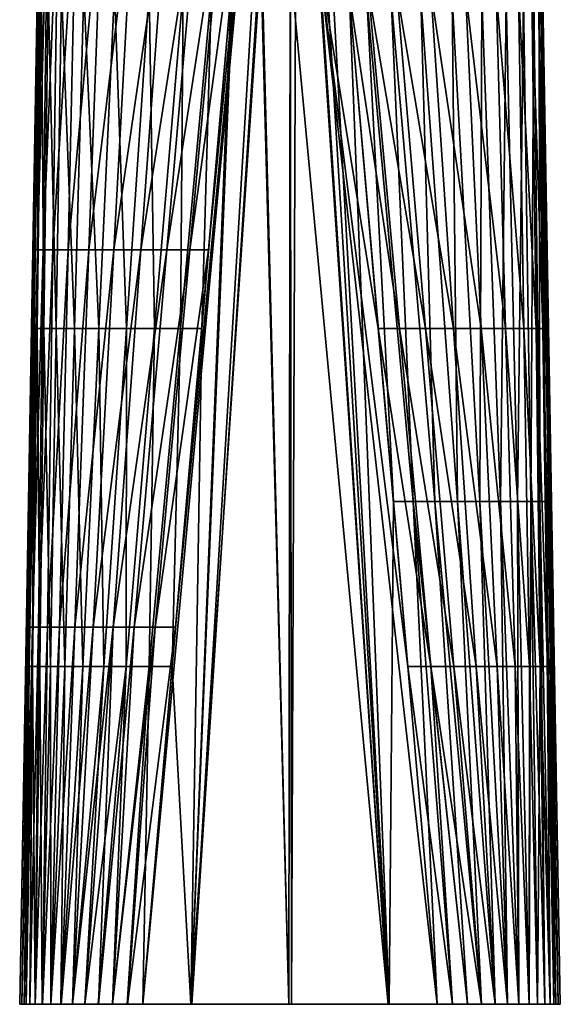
# Model space of a CAD drawing. Header units: millimetres. Extents: x -23 to 23, y 0 to 187.
# Tile 1 of 37: x -23 to 23, y 0 to 86. Entities that reach past the tile are written whole.
import ezdxf

# ---------------------------------------------------------------- set-up
doc = ezdxf.new("R2010")
doc.units = ezdxf.units.MM
doc.header["$LTSCALE"] = 83.635285
for name, color, linetype in [('1', 7, 'CONTINUOUS'), ('2', 7, 'CONTINUOUS'), ('3', 7, 'CONTINUOUS'), ('4', 7, 'CONTINUOUS'), ('5', 7, 'CONTINUOUS'), ('55', 7, 'CONTINUOUS'), ('6', 7, 'CONTINUOUS'), ('7', 7, 'CONTINUOUS'), ('8', 7, 'CONTINUOUS')]:
    doc.layers.add(name, color=color, linetype=linetype)

msp = doc.modelspace()

# ---------------------------------------------------------------- linework, layer by layer
at = {"layer": '1', "color": 7, "linetype": 'CONTINUOUS'}
for points in [[(-22.242, 58.71, 7.674), (-21.991, 58.71, 9.532), (-21.811, 88.08, 5.106), (-22.242, 58.71, 7.674)], [(-21.991, 58.71, 9.532), (-21.394, 58.71, 11.766), (-21.609, 88.08, 6.82), (-21.991, 58.71, 9.532)], [(-21.811, 88.08, 5.106), (-21.991, 58.71, 9.532), (-21.609, 88.08, 6.82), (-21.811, 88.08, 5.106)], [(-21.609, 88.08, 6.82), (-21.394, 58.71, 11.766), (-21.034, 88.08, 9.283), (-21.609, 88.08, 6.82)], [(-21.394, 58.71, 11.766), (-20.341, 58.71, 14.216), (-21.034, 88.08, 9.283), (-21.394, 58.71, 11.766)], [(-21.034, 88.08, 9.283), (-20.341, 58.71, 14.216), (-19.856, 88.08, 12.235), (-21.034, 88.08, 9.283)], [(-20.341, 58.71, 14.216), (-18.741, 58.71, 16.633), (-19.856, 88.08, 12.235), (-20.341, 58.71, 14.216)], [(-19.856, 88.08, 12.235), (-18.741, 58.71, 16.633), (-17.911, 88.08, 15.264), (-19.856, 88.08, 12.235)], [(-18.741, 58.71, 16.633), (-16.633, 58.71, 18.741), (-17.911, 88.08, 15.264), (-18.741, 58.71, 16.633)], [(-17.911, 88.08, 15.264), (-16.633, 58.71, 18.741), (-15.264, 88.08, 17.911), (-17.911, 88.08, 15.264)], [(-16.633, 58.71, 18.741), (-14.216, 58.71, 20.341), (-15.264, 88.08, 17.911), (-16.633, 58.71, 18.741)], [(-15.264, 88.08, 17.911), (-14.216, 58.71, 20.341), (-12.235, 88.08, 19.856), (-15.264, 88.08, 17.911)], [(-14.216, 58.71, 20.341), (-11.766, 58.71, 21.394), (-12.235, 88.08, 19.856), (-14.216, 58.71, 20.341)], [(-12.235, 88.08, 19.856), (-11.766, 58.71, 21.394), (-9.283, 88.08, 21.034), (-12.235, 88.08, 19.856)], [(-11.766, 58.71, 21.394), (-9.532, 58.71, 21.99), (-9.283, 88.08, 21.034), (-11.766, 58.71, 21.394)], [(-9.532, 58.71, 21.99), (-7.674, 58.71, 22.242), (-6.819, 88.08, 21.608), (-9.532, 58.71, 21.99)], [(-9.283, 88.08, 21.034), (-9.532, 58.71, 21.99), (-6.819, 88.08, 21.608), (-9.283, 88.08, 21.034)], [(-6.819, 88.08, 21.608), (-7.674, 58.71, 22.242), (-5.106, 88.08, 21.811), (-6.819, 88.08, 21.608)], [(-22.672, 29.34, 10.241), (-22.372, 29.34, 12.244), (-22.242, 58.71, 7.674), (-22.672, 29.34, 10.241)], [(-22.372, 29.34, 12.244), (-21.754, 29.34, 14.249), (-21.991, 58.71, 9.532), (-22.372, 29.34, 12.244)], [(-22.242, 58.71, 7.674), (-22.372, 29.34, 12.244), (-21.991, 58.71, 9.532), (-22.242, 58.71, 7.674)], [(-21.991, 58.71, 9.532), (-21.754, 29.34, 14.249), (-21.394, 58.71, 11.766), (-21.991, 58.71, 9.532)], [(-21.754, 29.34, 14.249), (-20.825, 29.34, 16.196), (-21.394, 58.71, 11.766), (-21.754, 29.34, 14.249)], [(-21.394, 58.71, 11.766), (-20.825, 29.34, 16.196), (-20.341, 58.71, 14.216), (-21.394, 58.71, 11.766)], [(-20.825, 29.34, 16.196), (-19.57, 29.34, 18.003), (-20.341, 58.71, 14.216), (-20.825, 29.34, 16.196)], [(-20.341, 58.71, 14.216), (-19.57, 29.34, 18.003), (-18.741, 58.71, 16.633), (-20.341, 58.71, 14.216)], [(-19.57, 29.34, 18.003), (-18.003, 29.34, 19.57), (-18.741, 58.71, 16.633), (-19.57, 29.34, 18.003)], [(-18.741, 58.71, 16.633), (-18.003, 29.34, 19.57), (-16.633, 58.71, 18.741), (-18.741, 58.71, 16.633)], [(-18.003, 29.34, 19.57), (-16.196, 29.34, 20.826), (-16.633, 58.71, 18.741), (-18.003, 29.34, 19.57)], [(-16.633, 58.71, 18.741), (-16.196, 29.34, 20.826), (-14.216, 58.71, 20.341), (-16.633, 58.71, 18.741)], [(-16.196, 29.34, 20.826), (-14.249, 29.34, 21.753), (-14.216, 58.71, 20.341), (-16.196, 29.34, 20.826)], [(-14.249, 29.34, 21.753), (-12.244, 29.34, 22.372), (-11.766, 58.71, 21.394), (-14.249, 29.34, 21.753)], [(-14.216, 58.71, 20.341), (-14.249, 29.34, 21.753), (-11.766, 58.71, 21.394), (-14.216, 58.71, 20.341)], [(-12.244, 29.34, 22.372), (-10.241, 29.34, 22.672), (-9.532, 58.71, 21.99), (-12.244, 29.34, 22.372)], [(-11.766, 58.71, 21.394), (-12.244, 29.34, 22.372), (-9.532, 58.71, 21.99), (-11.766, 58.71, 21.394)], [(-9.532, 58.71, 21.99), (-10.241, 29.34, 22.672), (-7.674, 58.71, 22.242), (-9.532, 58.71, 21.99)], [(-23.102, 0, 12.806), (-22.941, 0, 14.12), (-22.672, 29.34, 10.241), (-23.102, 0, 12.806)], [(-22.941, 0, 14.12), (-22.623, 0, 15.404), (-22.372, 29.34, 12.244), (-22.941, 0, 14.12)], [(-22.672, 29.34, 10.241), (-22.941, 0, 14.12), (-22.372, 29.34, 12.244), (-22.672, 29.34, 10.241)], [(-22.623, 0, 15.404), (-22.154, 0, 16.64), (-22.372, 29.34, 12.244), (-22.623, 0, 15.404)], [(-22.372, 29.34, 12.244), (-22.154, 0, 16.64), (-21.754, 29.34, 14.249), (-22.372, 29.34, 12.244)], [(-22.154, 0, 16.64), (-21.538, 0, 17.813), (-21.754, 29.34, 14.249), (-22.154, 0, 16.64)], [(-21.754, 29.34, 14.249), (-21.538, 0, 17.813), (-20.825, 29.34, 16.196), (-21.754, 29.34, 14.249)], [(-21.538, 0, 17.813), (-20.786, 0, 18.903), (-20.825, 29.34, 16.196), (-21.538, 0, 17.813)], [(-20.825, 29.34, 16.196), (-20.786, 0, 18.903), (-19.57, 29.34, 18.003), (-20.825, 29.34, 16.196)], [(-20.786, 0, 18.903), (-19.91, 0, 19.893), (-19.57, 29.34, 18.003), (-20.786, 0, 18.903)], [(-19.91, 0, 19.893), (-18.92, 0, 20.773), (-18.003, 29.34, 19.57), (-19.91, 0, 19.893)], [(-19.57, 29.34, 18.003), (-19.91, 0, 19.893), (-18.003, 29.34, 19.57), (-19.57, 29.34, 18.003)], [(-18.92, 0, 20.773), (-17.834, 0, 21.526), (-16.196, 29.34, 20.826), (-18.92, 0, 20.773)], [(-18.003, 29.34, 19.57), (-18.92, 0, 20.773), (-16.196, 29.34, 20.826), (-18.003, 29.34, 19.57)], [(-17.834, 0, 21.526), (-16.663, 0, 22.143), (-14.249, 29.34, 21.753), (-17.834, 0, 21.526)], [(-16.196, 29.34, 20.826), (-17.834, 0, 21.526), (-14.249, 29.34, 21.753), (-16.196, 29.34, 20.826)], [(-16.663, 0, 22.143), (-15.423, 0, 22.617), (-14.249, 29.34, 21.753), (-16.663, 0, 22.143)], [(-15.423, 0, 22.617), (-14.142, 0, 22.938), (-12.244, 29.34, 22.372), (-15.423, 0, 22.617)], [(-14.249, 29.34, 21.753), (-15.423, 0, 22.617), (-12.244, 29.34, 22.372), (-14.249, 29.34, 21.753)], [(-14.142, 0, 22.938), (-12.806, 0, 23.102), (-12.244, 29.34, 22.372), (-14.142, 0, 22.938)], [(-12.244, 29.34, 22.372), (-12.806, 0, 23.102), (-10.241, 29.34, 22.672), (-12.244, 29.34, 22.372)]]:
    msp.add_3dface(points, dxfattribs=at)
at = {"layer": '2', "color": 7, "linetype": 'CONTINUOUS'}
for points in [[(-4.846, 91.061, 21.768), (-5.106, 88.08, 21.811), (-8.612, 0, 23.32), (-4.846, 91.061, 21.768)], [(-4.846, 91.061, 21.768), (-8.612, 0, 23.32), (-2.532, 90.626, 21.88), (-4.846, 91.061, 21.768)], [(-8.612, 0, 23.32), (-0.092, 0, 23.5), (-2.532, 90.626, 21.88), (-8.612, 0, 23.32)], [(-2.532, 90.626, 21.88), (-0.092, 0, 23.5), (-2.448, 90.616, 21.883), (-2.532, 90.626, 21.88)], [(-2.448, 90.616, 21.883), (-0.092, 0, 23.5), (0, 90.465, 21.924), (-2.448, 90.616, 21.883)], [(-0.092, 0, 23.5), (8.546, 0, 23.323), (0, 90.465, 21.924), (-0.092, 0, 23.5)], [(0, 90.465, 21.924), (8.546, 0, 23.323), (2.448, 90.616, 21.883), (0, 90.465, 21.924)], [(2.448, 90.616, 21.883), (8.546, 0, 23.323), (2.532, 90.626, 21.88), (2.448, 90.616, 21.883)], [(8.546, 0, 23.323), (12.806, 0, 23.102), (2.532, 90.626, 21.88), (8.546, 0, 23.323)], [(2.532, 90.626, 21.88), (12.806, 0, 23.102), (10.241, 29.34, 22.672), (2.532, 90.626, 21.88)], [(5.106, 88.08, 21.811), (2.532, 90.626, 21.88), (7.674, 58.71, 22.242), (5.106, 88.08, 21.811)], [(7.674, 58.71, 22.242), (2.532, 90.626, 21.88), (10.241, 29.34, 22.672), (7.674, 58.71, 22.242)], [(-5.106, 88.08, 21.811), (-7.674, 58.71, 22.242), (-8.612, 0, 23.32), (-5.106, 88.08, 21.811)], [(-7.674, 58.71, 22.242), (-10.241, 29.34, 22.672), (-8.612, 0, 23.32), (-7.674, 58.71, 22.242)], [(-10.241, 29.34, 22.672), (-12.806, 0, 23.102), (-8.612, 0, 23.32), (-10.241, 29.34, 22.672)]]:
    msp.add_3dface(points, dxfattribs=at)
at = {"layer": '3', "color": 7, "linetype": 'CONTINUOUS'}
for points in [[(5.106, 88.08, 21.811), (7.674, 58.71, 22.242), (9.532, 58.71, 21.99), (5.106, 88.08, 21.811)], [(5.106, 88.08, 21.811), (9.532, 58.71, 21.99), (6.819, 88.08, 21.608), (5.106, 88.08, 21.811)], [(9.532, 58.71, 21.99), (11.766, 58.71, 21.394), (6.819, 88.08, 21.608), (9.532, 58.71, 21.99)], [(6.819, 88.08, 21.608), (11.766, 58.71, 21.394), (9.283, 88.08, 21.034), (6.819, 88.08, 21.608)], [(11.766, 58.71, 21.394), (14.216, 58.71, 20.341), (9.283, 88.08, 21.034), (11.766, 58.71, 21.394)], [(9.283, 88.08, 21.034), (14.216, 58.71, 20.341), (12.235, 88.08, 19.856), (9.283, 88.08, 21.034)], [(14.216, 58.71, 20.341), (16.633, 58.71, 18.741), (12.235, 88.08, 19.856), (14.216, 58.71, 20.341)], [(12.235, 88.08, 19.856), (16.633, 58.71, 18.741), (15.264, 88.08, 17.911), (12.235, 88.08, 19.856)], [(16.633, 58.71, 18.741), (18.741, 58.71, 16.633), (15.264, 88.08, 17.911), (16.633, 58.71, 18.741)], [(15.264, 88.08, 17.911), (18.741, 58.71, 16.633), (17.911, 88.08, 15.264), (15.264, 88.08, 17.911)], [(18.741, 58.71, 16.633), (20.341, 58.71, 14.216), (17.911, 88.08, 15.264), (18.741, 58.71, 16.633)], [(17.911, 88.08, 15.264), (20.341, 58.71, 14.216), (19.856, 88.08, 12.235), (17.911, 88.08, 15.264)], [(20.341, 58.71, 14.216), (21.394, 58.71, 11.766), (19.856, 88.08, 12.235), (20.341, 58.71, 14.216)], [(19.856, 88.08, 12.235), (21.394, 58.71, 11.766), (21.034, 88.08, 9.283), (19.856, 88.08, 12.235)], [(21.394, 58.71, 11.766), (21.99, 58.71, 9.532), (21.034, 88.08, 9.283), (21.394, 58.71, 11.766)], [(21.034, 88.08, 9.283), (21.99, 58.71, 9.532), (21.608, 88.08, 6.819), (21.034, 88.08, 9.283)], [(21.99, 58.71, 9.532), (22.242, 58.71, 7.674), (21.608, 88.08, 6.819), (21.99, 58.71, 9.532)], [(21.608, 88.08, 6.819), (22.242, 58.71, 7.674), (21.811, 88.08, 5.106), (21.608, 88.08, 6.819)], [(7.674, 58.71, 22.242), (10.241, 29.34, 22.672), (12.244, 29.34, 22.372), (7.674, 58.71, 22.242)], [(7.674, 58.71, 22.242), (12.244, 29.34, 22.372), (9.532, 58.71, 21.99), (7.674, 58.71, 22.242)], [(12.244, 29.34, 22.372), (14.249, 29.34, 21.753), (9.532, 58.71, 21.99), (12.244, 29.34, 22.372)], [(9.532, 58.71, 21.99), (14.249, 29.34, 21.753), (11.766, 58.71, 21.394), (9.532, 58.71, 21.99)], [(14.249, 29.34, 21.753), (16.196, 29.34, 20.826), (11.766, 58.71, 21.394), (14.249, 29.34, 21.753)], [(11.766, 58.71, 21.394), (16.196, 29.34, 20.826), (14.216, 58.71, 20.341), (11.766, 58.71, 21.394)], [(16.196, 29.34, 20.826), (18.003, 29.34, 19.57), (14.216, 58.71, 20.341), (16.196, 29.34, 20.826)], [(14.216, 58.71, 20.341), (18.003, 29.34, 19.57), (16.633, 58.71, 18.741), (14.216, 58.71, 20.341)], [(18.003, 29.34, 19.57), (19.57, 29.34, 18.003), (16.633, 58.71, 18.741), (18.003, 29.34, 19.57)], [(16.633, 58.71, 18.741), (19.57, 29.34, 18.003), (18.741, 58.71, 16.633), (16.633, 58.71, 18.741)], [(19.57, 29.34, 18.003), (20.826, 29.34, 16.196), (18.741, 58.71, 16.633), (19.57, 29.34, 18.003)], [(18.741, 58.71, 16.633), (20.826, 29.34, 16.196), (20.341, 58.71, 14.216), (18.741, 58.71, 16.633)], [(20.826, 29.34, 16.196), (21.753, 29.34, 14.249), (20.341, 58.71, 14.216), (20.826, 29.34, 16.196)], [(20.341, 58.71, 14.216), (21.753, 29.34, 14.249), (21.394, 58.71, 11.766), (20.341, 58.71, 14.216)], [(21.753, 29.34, 14.249), (22.372, 29.34, 12.244), (21.394, 58.71, 11.766), (21.753, 29.34, 14.249)], [(21.394, 58.71, 11.766), (22.372, 29.34, 12.244), (21.99, 58.71, 9.532), (21.394, 58.71, 11.766)], [(22.372, 29.34, 12.244), (22.672, 29.34, 10.241), (21.99, 58.71, 9.532), (22.372, 29.34, 12.244)], [(21.99, 58.71, 9.532), (22.672, 29.34, 10.241), (22.242, 58.71, 7.674), (21.99, 58.71, 9.532)], [(10.241, 29.34, 22.672), (12.806, 0, 23.102), (14.14, 0, 22.939), (10.241, 29.34, 22.672)], [(10.241, 29.34, 22.672), (14.14, 0, 22.939), (12.244, 29.34, 22.372), (10.241, 29.34, 22.672)], [(15.418, 0, 22.619), (16.657, 0, 22.146), (12.244, 29.34, 22.372), (15.418, 0, 22.619)], [(12.244, 29.34, 22.372), (16.657, 0, 22.146), (14.249, 29.34, 21.753), (12.244, 29.34, 22.372)], [(14.14, 0, 22.939), (15.418, 0, 22.619), (12.244, 29.34, 22.372), (14.14, 0, 22.939)], [(16.657, 0, 22.146), (17.827, 0, 21.53), (14.249, 29.34, 21.753), (16.657, 0, 22.146)], [(14.249, 29.34, 21.753), (17.827, 0, 21.53), (16.196, 29.34, 20.826), (14.249, 29.34, 21.753)], [(17.827, 0, 21.53), (18.912, 0, 20.779), (16.196, 29.34, 20.826), (17.827, 0, 21.53)], [(16.196, 29.34, 20.826), (18.912, 0, 20.779), (18.003, 29.34, 19.57), (16.196, 29.34, 20.826)], [(18.912, 0, 20.779), (19.902, 0, 19.902), (18.003, 29.34, 19.57), (18.912, 0, 20.779)], [(18.003, 29.34, 19.57), (19.902, 0, 19.902), (19.57, 29.34, 18.003), (18.003, 29.34, 19.57)], [(19.902, 0, 19.902), (20.779, 0, 18.913), (19.57, 29.34, 18.003), (19.902, 0, 19.902)], [(19.57, 29.34, 18.003), (20.779, 0, 18.913), (20.826, 29.34, 16.196), (19.57, 29.34, 18.003)], [(20.779, 0, 18.913), (21.529, 0, 17.828), (20.826, 29.34, 16.196), (20.779, 0, 18.913)], [(20.826, 29.34, 16.196), (21.529, 0, 17.828), (21.753, 29.34, 14.249), (20.826, 29.34, 16.196)], [(21.529, 0, 17.828), (22.145, 0, 16.658), (21.753, 29.34, 14.249), (21.529, 0, 17.828)], [(22.145, 0, 16.658), (22.618, 0, 15.419), (21.753, 29.34, 14.249), (22.145, 0, 16.658)], [(21.753, 29.34, 14.249), (22.618, 0, 15.419), (22.372, 29.34, 12.244), (21.753, 29.34, 14.249)], [(22.938, 0, 14.141), (23.102, 0, 12.806), (22.372, 29.34, 12.244), (22.938, 0, 14.141)], [(22.372, 29.34, 12.244), (23.102, 0, 12.806), (22.672, 29.34, 10.241), (22.372, 29.34, 12.244)], [(22.618, 0, 15.419), (22.938, 0, 14.141), (22.372, 29.34, 12.244), (22.618, 0, 15.419)]]:
    msp.add_3dface(points, dxfattribs=at)
at = {"layer": '4', "color": 7, "linetype": 'CONTINUOUS'}
for points in [[(22.462, 43.684, -8.987), (21.821, 87.412, -5.165), (21.208, 131.018, -0.67), (22.462, 43.684, -8.987)], [(23.102, 0, -12.806), (22.462, 43.684, -8.987), (21.208, 131.018, -0.67), (23.102, 0, -12.806)], [(23.323, 0, -8.54), (23.102, 0, -12.806), (21.208, 131.018, -0.67), (23.323, 0, -8.54)], [(21.217, 131.017, 0), (23.323, 0, -8.54), (21.208, 131.018, -0.67), (21.217, 131.017, 0)], [(21.421, 119.302), (23.323, 0, -8.54), (21.217, 131.017, 0), (21.421, 119.302)], [(21.419, 118.813, 0.917), (23.5, 0, 0.122), (21.42, 118.938, 0.767), (21.419, 118.813, 0.917)], [(21.42, 118.938, 0.767), (23.5, 0, 0.122), (21.421, 119.098, 0.556), (21.42, 118.938, 0.767)], [(23.5, 0, 0.122), (23.323, 0, -8.54), (21.421, 119.302), (23.5, 0, 0.122)], [(21.421, 119.282, 0.168), (23.5, 0, 0.122), (21.421, 119.302), (21.421, 119.282, 0.168)], [(21.421, 119.215, 0.356), (23.5, 0, 0.122), (21.421, 119.282, 0.168), (21.421, 119.215, 0.356)], [(21.421, 119.098, 0.556), (23.5, 0, 0.122), (21.421, 119.215, 0.356), (21.421, 119.098, 0.556)], [(21.404, 118.012, 1.826), (23.32, 0, 8.609), (21.409, 118.2, 1.62), (21.404, 118.012, 1.826)], [(21.409, 118.2, 1.62), (23.32, 0, 8.609), (21.412, 118.373, 1.426), (21.409, 118.2, 1.62)], [(21.412, 118.373, 1.426), (23.32, 0, 8.609), (21.415, 118.532, 1.245), (21.412, 118.373, 1.426)], [(21.415, 118.532, 1.245), (23.5, 0, 0.122), (21.417, 118.678, 1.075), (21.415, 118.532, 1.245)], [(23.32, 0, 8.609), (23.5, 0, 0.122), (21.415, 118.532, 1.245), (23.32, 0, 8.609)], [(21.417, 118.678, 1.075), (23.5, 0, 0.122), (21.419, 118.813, 0.917), (21.417, 118.678, 1.075)], [(21.382, 117.362, 2.547), (23.32, 0, 8.609), (21.389, 117.539, 2.351), (21.382, 117.362, 2.547)], [(21.382, 117.362, 2.547), (21.811, 88.08, 5.106), (23.32, 0, 8.609), (21.382, 117.362, 2.547)], [(21.389, 117.539, 2.351), (23.32, 0, 8.609), (21.395, 117.705, 2.166), (21.389, 117.539, 2.351)], [(21.395, 117.705, 2.166), (23.32, 0, 8.609), (21.4, 117.862, 1.991), (21.395, 117.705, 2.166)], [(21.4, 117.862, 1.991), (23.32, 0, 8.609), (21.404, 118.012, 1.826), (21.4, 117.862, 1.991)], [(21.811, 88.08, 5.106), (22.242, 58.71, 7.674), (23.32, 0, 8.609), (21.811, 88.08, 5.106)], [(22.242, 58.71, 7.674), (22.672, 29.34, 10.241), (23.32, 0, 8.609), (22.242, 58.71, 7.674)], [(22.672, 29.34, 10.241), (23.102, 0, 12.806), (23.32, 0, 8.609), (22.672, 29.34, 10.241)]]:
    msp.add_3dface(points, dxfattribs=at)
at = {"layer": '5', "color": 7, "linetype": 'CONTINUOUS'}
for points in [[(5.165, 87.412, -21.821), (6.673, 87.412, -21.651), (8.987, 43.684, -22.462), (5.165, 87.412, -21.821)], [(6.673, 87.412, -21.651), (8.799, 87.412, -21.197), (10.716, 43.684, -22.228), (6.673, 87.412, -21.651)], [(6.673, 87.412, -21.651), (10.716, 43.684, -22.228), (8.987, 43.684, -22.462), (6.673, 87.412, -21.651)], [(8.799, 87.412, -21.197), (11.37, 87.412, -20.295), (12.603, 43.684, -21.727), (8.799, 87.412, -21.197)], [(8.799, 87.412, -21.197), (12.603, 43.684, -21.727), (10.716, 43.684, -22.228), (8.799, 87.412, -21.197)], [(11.37, 87.412, -20.295), (14.11, 87.412, -18.799), (14.572, 43.684, -20.93), (11.37, 87.412, -20.295)], [(11.37, 87.412, -20.295), (14.572, 43.684, -20.93), (12.603, 43.684, -21.727), (11.37, 87.412, -20.295)], [(14.11, 87.412, -18.799), (16.685, 87.412, -16.685), (16.515, 43.684, -19.787), (14.11, 87.412, -18.799)], [(14.11, 87.412, -18.799), (16.515, 43.684, -19.787), (14.572, 43.684, -20.93), (14.11, 87.412, -18.799)], [(16.685, 87.412, -16.685), (18.294, 43.684, -18.294), (16.515, 43.684, -19.787), (16.685, 87.412, -16.685)], [(16.685, 87.412, -16.685), (18.799, 87.412, -14.11), (18.294, 43.684, -18.294), (16.685, 87.412, -16.685)], [(18.799, 87.412, -14.11), (19.787, 43.684, -16.515), (18.294, 43.684, -18.294), (18.799, 87.412, -14.11)], [(18.799, 87.412, -14.11), (20.295, 87.412, -11.37), (19.787, 43.684, -16.515), (18.799, 87.412, -14.11)], [(20.295, 87.412, -11.37), (20.93, 43.684, -14.572), (19.787, 43.684, -16.515), (20.295, 87.412, -11.37)], [(20.295, 87.412, -11.37), (21.197, 87.412, -8.799), (20.93, 43.684, -14.572), (20.295, 87.412, -11.37)], [(21.197, 87.412, -8.799), (21.727, 43.684, -12.603), (20.93, 43.684, -14.572), (21.197, 87.412, -8.799)], [(21.197, 87.412, -8.799), (21.651, 87.412, -6.673), (21.727, 43.684, -12.603), (21.197, 87.412, -8.799)], [(21.651, 87.412, -6.673), (21.821, 87.412, -5.165), (22.228, 43.684, -10.716), (21.651, 87.412, -6.673)], [(21.651, 87.412, -6.673), (22.228, 43.684, -10.716), (21.727, 43.684, -12.603), (21.651, 87.412, -6.673)], [(21.821, 87.412, -5.165), (22.462, 43.684, -8.987), (22.228, 43.684, -10.716), (21.821, 87.412, -5.165)], [(10.716, 43.684, -22.228), (12.806, 0, -23.102), (8.987, 43.684, -22.462), (10.716, 43.684, -22.228)], [(14.141, 0, -22.938), (12.806, 0, -23.102), (10.716, 43.684, -22.228), (14.141, 0, -22.938)], [(15.419, 0, -22.618), (14.141, 0, -22.938), (10.716, 43.684, -22.228), (15.419, 0, -22.618)], [(12.603, 43.684, -21.727), (15.419, 0, -22.618), (10.716, 43.684, -22.228), (12.603, 43.684, -21.727)], [(16.658, 0, -22.145), (15.419, 0, -22.618), (12.603, 43.684, -21.727), (16.658, 0, -22.145)], [(14.572, 43.684, -20.93), (16.658, 0, -22.145), (12.603, 43.684, -21.727), (14.572, 43.684, -20.93)], [(17.828, 0, -21.529), (16.658, 0, -22.145), (14.572, 43.684, -20.93), (17.828, 0, -21.529)], [(16.515, 43.684, -19.787), (17.828, 0, -21.529), (14.572, 43.684, -20.93), (16.515, 43.684, -19.787)], [(18.913, 0, -20.779), (17.828, 0, -21.529), (16.515, 43.684, -19.787), (18.913, 0, -20.779)], [(18.294, 43.684, -18.294), (18.913, 0, -20.779), (16.515, 43.684, -19.787), (18.294, 43.684, -18.294)], [(19.902, 0, -19.902), (18.913, 0, -20.779), (18.294, 43.684, -18.294), (19.902, 0, -19.902)], [(19.787, 43.684, -16.515), (19.902, 0, -19.902), (18.294, 43.684, -18.294), (19.787, 43.684, -16.515)], [(20.779, 0, -18.912), (19.902, 0, -19.902), (19.787, 43.684, -16.515), (20.779, 0, -18.912)], [(20.93, 43.684, -14.572), (20.779, 0, -18.912), (19.787, 43.684, -16.515), (20.93, 43.684, -14.572)], [(21.53, 0, -17.827), (20.779, 0, -18.912), (20.93, 43.684, -14.572), (21.53, 0, -17.827)], [(22.146, 0, -16.657), (21.53, 0, -17.827), (20.93, 43.684, -14.572), (22.146, 0, -16.657)], [(21.727, 43.684, -12.603), (22.146, 0, -16.657), (20.93, 43.684, -14.572), (21.727, 43.684, -12.603)], [(22.619, 0, -15.418), (22.146, 0, -16.657), (21.727, 43.684, -12.603), (22.619, 0, -15.418)], [(22.228, 43.684, -10.716), (22.619, 0, -15.418), (21.727, 43.684, -12.603), (22.228, 43.684, -10.716)], [(22.462, 43.684, -8.987), (22.939, 0, -14.14), (22.228, 43.684, -10.716), (22.462, 43.684, -8.987)], [(22.939, 0, -14.14), (22.619, 0, -15.418), (22.228, 43.684, -10.716), (22.939, 0, -14.14)], [(22.462, 43.684, -8.987), (23.102, 0, -12.806), (22.939, 0, -14.14), (22.462, 43.684, -8.987)]]:
    msp.add_3dface(points, dxfattribs=at)
at = {"layer": '55', "color": 7, "linetype": 'CONTINUOUS'}
for points in [[(-23.322, 0, 8.54), (-23.5, 0, -0.121), (-23.32, 0, -8.608), (-23.322, 0, 8.54)], [(-23.102, 0, -12.806), (-23.102, 0, 12.806), (-23.322, 0, 8.54), (-23.102, 0, -12.806)], [(-23.102, 0, -12.806), (-23.322, 0, 8.54), (-23.32, 0, -8.608), (-23.102, 0, -12.806)], [(-22.941, 0, 14.12), (-23.102, 0, 12.806), (-22.938, 0, -14.141), (-22.941, 0, 14.12)], [(-23.102, 0, 12.806), (-23.102, 0, -12.806), (-22.938, 0, -14.141), (-23.102, 0, 12.806)], [(-22.623, 0, 15.404), (-22.941, 0, 14.12), (-22.938, 0, -14.141), (-22.623, 0, 15.404)], [(-22.623, 0, 15.404), (-22.938, 0, -14.141), (-22.618, 0, -15.419), (-22.623, 0, 15.404)], [(-22.154, 0, 16.64), (-22.623, 0, 15.404), (-22.618, 0, -15.419), (-22.154, 0, 16.64)], [(-22.154, 0, 16.64), (-22.618, 0, -15.419), (-22.145, 0, -16.658), (-22.154, 0, 16.64)], [(-21.538, 0, 17.813), (-22.154, 0, 16.64), (-22.145, 0, -16.658), (-21.538, 0, 17.813)], [(-21.538, 0, 17.813), (-22.145, 0, -16.658), (-21.529, 0, -17.828), (-21.538, 0, 17.813)], [(-20.786, 0, 18.903), (-21.538, 0, 17.813), (-21.529, 0, -17.828), (-20.786, 0, 18.903)], [(-20.786, 0, 18.903), (-21.529, 0, -17.828), (-20.779, 0, -18.913), (-20.786, 0, 18.903)], [(-19.91, 0, 19.893), (-20.786, 0, 18.903), (-20.779, 0, -18.913), (-19.91, 0, 19.893)], [(-19.91, 0, 19.893), (-20.779, 0, -18.913), (-19.902, 0, -19.902), (-19.91, 0, 19.893)], [(-18.92, 0, 20.773), (-19.91, 0, 19.893), (-19.902, 0, -19.902), (-18.92, 0, 20.773)], [(-18.92, 0, 20.773), (-19.902, 0, -19.902), (-18.912, 0, -20.779), (-18.92, 0, 20.773)], [(-17.834, 0, 21.526), (-18.92, 0, 20.773), (-18.912, 0, -20.779), (-17.834, 0, 21.526)], [(-17.834, 0, 21.526), (-18.912, 0, -20.779), (-17.827, 0, -21.53), (-17.834, 0, 21.526)], [(-16.663, 0, 22.143), (-17.834, 0, 21.526), (-17.827, 0, -21.53), (-16.663, 0, 22.143)], [(-16.663, 0, 22.143), (-17.827, 0, -21.53), (-16.657, 0, -22.146), (-16.663, 0, 22.143)], [(-15.423, 0, 22.617), (-16.663, 0, 22.143), (-16.657, 0, -22.146), (-15.423, 0, 22.617)], [(-15.423, 0, 22.617), (-16.657, 0, -22.146), (-15.418, 0, -22.619), (-15.423, 0, 22.617)], [(-14.142, 0, 22.938), (-15.423, 0, 22.617), (-15.418, 0, -22.619), (-14.142, 0, 22.938)], [(-14.142, 0, 22.938), (-15.418, 0, -22.619), (-14.14, 0, -22.939), (-14.142, 0, 22.938)], [(-12.806, 0, 23.102), (-14.142, 0, 22.938), (-12.806, 0, -23.102), (-12.806, 0, 23.102)], [(-12.806, 0, -23.102), (-14.142, 0, 22.938), (-14.14, 0, -22.939), (-12.806, 0, -23.102)], [(-8.612, 0, 23.32), (-12.806, 0, 23.102), (-8.54, 0, -23.323), (-8.612, 0, 23.32)], [(-12.806, 0, 23.102), (-12.806, 0, -23.102), (-8.54, 0, -23.323), (-12.806, 0, 23.102)], [(-0.092, 0, 23.5), (-8.612, 0, 23.32), (-8.54, 0, -23.323), (-0.092, 0, 23.5)], [(-0.092, 0, 23.5), (-8.54, 0, -23.323), (0.122, 0, -23.5), (-0.092, 0, 23.5)], [(8.546, 0, 23.323), (-0.092, 0, 23.5), (0.122, 0, -23.5), (8.546, 0, 23.323)], [(8.546, 0, 23.323), (0.122, 0, -23.5), (8.609, 0, -23.32), (8.546, 0, 23.323)], [(12.806, 0, 23.102), (8.546, 0, 23.323), (12.806, 0, -23.102), (12.806, 0, 23.102)], [(12.806, 0, -23.102), (8.546, 0, 23.323), (8.609, 0, -23.32), (12.806, 0, -23.102)], [(14.14, 0, 22.939), (12.806, 0, 23.102), (14.141, 0, -22.938), (14.14, 0, 22.939)], [(12.806, 0, 23.102), (12.806, 0, -23.102), (14.141, 0, -22.938), (12.806, 0, 23.102)], [(15.418, 0, 22.619), (14.14, 0, 22.939), (14.141, 0, -22.938), (15.418, 0, 22.619)], [(15.418, 0, 22.619), (14.141, 0, -22.938), (15.419, 0, -22.618), (15.418, 0, 22.619)], [(16.657, 0, 22.146), (15.418, 0, 22.619), (15.419, 0, -22.618), (16.657, 0, 22.146)], [(16.657, 0, 22.146), (15.419, 0, -22.618), (16.658, 0, -22.145), (16.657, 0, 22.146)], [(17.827, 0, 21.53), (16.657, 0, 22.146), (16.658, 0, -22.145), (17.827, 0, 21.53)], [(17.827, 0, 21.53), (16.658, 0, -22.145), (17.828, 0, -21.529), (17.827, 0, 21.53)], [(18.912, 0, 20.779), (17.827, 0, 21.53), (17.828, 0, -21.529), (18.912, 0, 20.779)], [(18.912, 0, 20.779), (17.828, 0, -21.529), (18.913, 0, -20.779), (18.912, 0, 20.779)], [(19.902, 0, 19.902), (18.912, 0, 20.779), (18.913, 0, -20.779), (19.902, 0, 19.902)], [(19.902, 0, 19.902), (18.913, 0, -20.779), (19.902, 0, -19.902), (19.902, 0, 19.902)], [(20.779, 0, 18.913), (19.902, 0, 19.902), (19.902, 0, -19.902), (20.779, 0, 18.913)], [(20.779, 0, 18.913), (19.902, 0, -19.902), (20.779, 0, -18.912), (20.779, 0, 18.913)], [(21.529, 0, 17.828), (20.779, 0, 18.913), (20.779, 0, -18.912), (21.529, 0, 17.828)], [(21.529, 0, 17.828), (20.779, 0, -18.912), (21.53, 0, -17.827), (21.529, 0, 17.828)], [(22.145, 0, 16.658), (21.529, 0, 17.828), (21.53, 0, -17.827), (22.145, 0, 16.658)], [(22.145, 0, 16.658), (21.53, 0, -17.827), (22.146, 0, -16.657), (22.145, 0, 16.658)], [(22.618, 0, 15.419), (22.145, 0, 16.658), (22.146, 0, -16.657), (22.618, 0, 15.419)], [(22.618, 0, 15.419), (22.146, 0, -16.657), (22.619, 0, -15.418), (22.618, 0, 15.419)], [(22.938, 0, 14.141), (22.618, 0, 15.419), (22.619, 0, -15.418), (22.938, 0, 14.141)], [(22.938, 0, 14.141), (22.619, 0, -15.418), (22.939, 0, -14.14), (22.938, 0, 14.141)], [(23.102, 0, 12.806), (22.938, 0, 14.141), (23.102, 0, -12.806), (23.102, 0, 12.806)], [(23.102, 0, -12.806), (22.938, 0, 14.141), (22.939, 0, -14.14), (23.102, 0, -12.806)], [(23.102, 0, 12.806), (23.102, 0, -12.806), (23.323, 0, -8.54), (23.102, 0, 12.806)], [(23.102, 0, 12.806), (23.323, 0, -8.54), (23.32, 0, 8.609), (23.102, 0, 12.806)], [(23.323, 0, -8.54), (23.5, 0, 0.122), (23.32, 0, 8.609), (23.323, 0, -8.54)]]:
    msp.add_3dface(points, dxfattribs=at)
at = {"layer": '6', "color": 7, "linetype": 'CONTINUOUS'}
for points in [[(-12.806, 0, -23.102), (-9.942, 32.763, -22.622), (-0.666, 131.018, -21.208), (-12.806, 0, -23.102)], [(-8.54, 0, -23.323), (-12.806, 0, -23.102), (-0.666, 131.018, -21.208), (-8.54, 0, -23.323)], [(-9.942, 32.763, -22.622), (-7.075, 65.559, -22.142), (-0.666, 131.018, -21.208), (-9.942, 32.763, -22.622)], [(-0.002, 131.017, -21.217), (-8.54, 0, -23.323), (-0.666, 131.018, -21.208), (-0.002, 131.017, -21.217)], [(0.122, 0, -23.5), (-8.54, 0, -23.323), (-0.002, 131.017, -21.217), (0.122, 0, -23.5)], [(-7.075, 65.559, -22.142), (-4.208, 98.355, -21.661), (-0.666, 131.018, -21.208), (-7.075, 65.559, -22.142)], [(0.665, 131.018, -21.208), (0.122, 0, -23.5), (-0.002, 131.017, -21.217), (0.665, 131.018, -21.208)], [(8.609, 0, -23.32), (0.122, 0, -23.5), (0.665, 131.018, -21.208), (8.609, 0, -23.32)], [(1.353, 131.019, -21.182), (8.609, 0, -23.32), (0.665, 131.018, -21.208), (1.353, 131.019, -21.182)], [(1.353, 131.019, -21.182), (5.165, 87.412, -21.821), (8.609, 0, -23.32), (1.353, 131.019, -21.182)], [(5.165, 87.412, -21.821), (8.987, 43.684, -22.462), (8.609, 0, -23.32), (5.165, 87.412, -21.821)], [(8.987, 43.684, -22.462), (12.806, 0, -23.102), (8.609, 0, -23.32), (8.987, 43.684, -22.462)]]:
    msp.add_3dface(points, dxfattribs=at)
at = {"layer": '7', "color": 7, "linetype": 'CONTINUOUS'}
for points in [[(-21.661, 98.355, -4.208), (-21.506, 98.355, -5.661), (-22.142, 65.559, -7.075), (-21.661, 98.355, -4.208)], [(-22.142, 65.559, -7.075), (-21.506, 98.355, -5.661), (-21.939, 65.559, -8.694), (-22.142, 65.559, -7.075)], [(-21.506, 98.355, -5.661), (-21.065, 98.355, -7.847), (-21.939, 65.559, -8.694), (-21.506, 98.355, -5.661)], [(-21.065, 98.355, -7.847), (-21.462, 65.559, -10.7), (-21.939, 65.559, -8.694), (-21.065, 98.355, -7.847)], [(-21.065, 98.355, -7.847), (-20.137, 98.355, -10.568), (-21.462, 65.559, -10.7), (-21.065, 98.355, -7.847)], [(-20.137, 98.355, -10.568), (-20.612, 65.559, -12.97), (-21.462, 65.559, -10.7), (-20.137, 98.355, -10.568)], [(-20.137, 98.355, -10.568), (-18.551, 98.355, -13.508), (-20.612, 65.559, -12.97), (-20.137, 98.355, -10.568)], [(-18.551, 98.355, -13.508), (-19.293, 65.559, -15.312), (-20.612, 65.559, -12.97), (-18.551, 98.355, -13.508)], [(-18.551, 98.355, -13.508), (-16.282, 98.355, -16.282), (-19.293, 65.559, -15.312), (-18.551, 98.355, -13.508)], [(-16.282, 98.355, -16.282), (-17.489, 65.559, -17.489), (-19.293, 65.559, -15.312), (-16.282, 98.355, -16.282)], [(-16.282, 98.355, -16.282), (-13.508, 98.355, -18.551), (-17.489, 65.559, -17.489), (-16.282, 98.355, -16.282)], [(-13.508, 98.355, -18.551), (-15.312, 65.559, -19.293), (-17.489, 65.559, -17.489), (-13.508, 98.355, -18.551)], [(-13.508, 98.355, -18.551), (-10.568, 98.355, -20.137), (-15.312, 65.559, -19.293), (-13.508, 98.355, -18.551)], [(-10.568, 98.355, -20.137), (-12.97, 65.559, -20.612), (-15.312, 65.559, -19.293), (-10.568, 98.355, -20.137)], [(-10.568, 98.355, -20.137), (-7.847, 98.355, -21.065), (-12.97, 65.559, -20.612), (-10.568, 98.355, -20.137)], [(-7.847, 98.355, -21.065), (-10.7, 65.559, -21.462), (-12.97, 65.559, -20.612), (-7.847, 98.355, -21.065)], [(-7.847, 98.355, -21.065), (-5.661, 98.355, -21.506), (-10.7, 65.559, -21.462), (-7.847, 98.355, -21.065)], [(-5.661, 98.355, -21.506), (-8.694, 65.559, -21.939), (-10.7, 65.559, -21.462), (-5.661, 98.355, -21.506)], [(-4.208, 98.355, -21.661), (-7.075, 65.559, -22.142), (-8.694, 65.559, -21.939), (-4.208, 98.355, -21.661)], [(-5.661, 98.355, -21.506), (-4.208, 98.355, -21.661), (-8.694, 65.559, -21.939), (-5.661, 98.355, -21.506)], [(-22.372, 32.763, -11.726), (-22.622, 32.763, -9.942), (-21.939, 65.559, -8.694), (-22.372, 32.763, -11.726)], [(-22.622, 32.763, -9.942), (-22.142, 65.559, -7.075), (-21.939, 65.559, -8.694), (-22.622, 32.763, -9.942)], [(-21.86, 32.763, -13.553), (-22.372, 32.763, -11.726), (-21.462, 65.559, -10.7), (-21.86, 32.763, -13.553)], [(-21.462, 65.559, -10.7), (-22.372, 32.763, -11.726), (-21.939, 65.559, -8.694), (-21.462, 65.559, -10.7)], [(-21.088, 32.763, -15.372), (-21.86, 32.763, -13.553), (-20.612, 65.559, -12.97), (-21.088, 32.763, -15.372)], [(-20.612, 65.559, -12.97), (-21.86, 32.763, -13.553), (-21.462, 65.559, -10.7), (-20.612, 65.559, -12.97)], [(-20.034, 32.763, -17.116), (-21.088, 32.763, -15.372), (-19.293, 65.559, -15.312), (-20.034, 32.763, -17.116)], [(-19.293, 65.559, -15.312), (-21.088, 32.763, -15.372), (-20.612, 65.559, -12.97), (-19.293, 65.559, -15.312)], [(-18.696, 32.763, -18.696), (-20.034, 32.763, -17.116), (-17.489, 65.559, -17.489), (-18.696, 32.763, -18.696)], [(-17.489, 65.559, -17.489), (-20.034, 32.763, -17.116), (-19.293, 65.559, -15.312), (-17.489, 65.559, -17.489)], [(-17.116, 32.763, -20.034), (-18.696, 32.763, -18.696), (-15.312, 65.559, -19.293), (-17.116, 32.763, -20.034)], [(-15.312, 65.559, -19.293), (-18.696, 32.763, -18.696), (-17.489, 65.559, -17.489), (-15.312, 65.559, -19.293)], [(-15.372, 32.763, -21.088), (-17.116, 32.763, -20.034), (-12.97, 65.559, -20.612), (-15.372, 32.763, -21.088)], [(-12.97, 65.559, -20.612), (-17.116, 32.763, -20.034), (-15.312, 65.559, -19.293), (-12.97, 65.559, -20.612)], [(-13.553, 32.763, -21.86), (-15.372, 32.763, -21.088), (-10.7, 65.559, -21.462), (-13.553, 32.763, -21.86)], [(-10.7, 65.559, -21.462), (-15.372, 32.763, -21.088), (-12.97, 65.559, -20.612), (-10.7, 65.559, -21.462)], [(-11.726, 32.763, -22.372), (-13.553, 32.763, -21.86), (-8.694, 65.559, -21.939), (-11.726, 32.763, -22.372)], [(-8.694, 65.559, -21.939), (-13.553, 32.763, -21.86), (-10.7, 65.559, -21.462), (-8.694, 65.559, -21.939)], [(-7.075, 65.559, -22.142), (-9.942, 32.763, -22.622), (-11.726, 32.763, -22.372), (-7.075, 65.559, -22.142)], [(-7.075, 65.559, -22.142), (-11.726, 32.763, -22.372), (-8.694, 65.559, -21.939), (-7.075, 65.559, -22.142)], [(-22.938, 0, -14.141), (-23.102, 0, -12.806), (-22.372, 32.763, -11.726), (-22.938, 0, -14.141)], [(-22.372, 32.763, -11.726), (-23.102, 0, -12.806), (-22.622, 32.763, -9.942), (-22.372, 32.763, -11.726)], [(-22.618, 0, -15.419), (-22.938, 0, -14.141), (-22.372, 32.763, -11.726), (-22.618, 0, -15.419)], [(-22.145, 0, -16.658), (-22.618, 0, -15.419), (-21.86, 32.763, -13.553), (-22.145, 0, -16.658)], [(-21.86, 32.763, -13.553), (-22.618, 0, -15.419), (-22.372, 32.763, -11.726), (-21.86, 32.763, -13.553)], [(-21.529, 0, -17.828), (-22.145, 0, -16.658), (-21.088, 32.763, -15.372), (-21.529, 0, -17.828)], [(-21.088, 32.763, -15.372), (-22.145, 0, -16.658), (-21.86, 32.763, -13.553), (-21.088, 32.763, -15.372)], [(-20.779, 0, -18.913), (-21.529, 0, -17.828), (-20.034, 32.763, -17.116), (-20.779, 0, -18.913)], [(-20.034, 32.763, -17.116), (-21.529, 0, -17.828), (-21.088, 32.763, -15.372), (-20.034, 32.763, -17.116)], [(-19.902, 0, -19.902), (-20.779, 0, -18.913), (-18.696, 32.763, -18.696), (-19.902, 0, -19.902)], [(-18.696, 32.763, -18.696), (-20.779, 0, -18.913), (-20.034, 32.763, -17.116), (-18.696, 32.763, -18.696)], [(-18.912, 0, -20.779), (-19.902, 0, -19.902), (-17.116, 32.763, -20.034), (-18.912, 0, -20.779)], [(-17.116, 32.763, -20.034), (-19.902, 0, -19.902), (-18.696, 32.763, -18.696), (-17.116, 32.763, -20.034)], [(-17.827, 0, -21.53), (-18.912, 0, -20.779), (-15.372, 32.763, -21.088), (-17.827, 0, -21.53)], [(-15.372, 32.763, -21.088), (-18.912, 0, -20.779), (-17.116, 32.763, -20.034), (-15.372, 32.763, -21.088)], [(-16.657, 0, -22.146), (-17.827, 0, -21.53), (-15.372, 32.763, -21.088), (-16.657, 0, -22.146)], [(-15.418, 0, -22.619), (-16.657, 0, -22.146), (-13.553, 32.763, -21.86), (-15.418, 0, -22.619)], [(-13.553, 32.763, -21.86), (-16.657, 0, -22.146), (-15.372, 32.763, -21.088), (-13.553, 32.763, -21.86)], [(-14.14, 0, -22.939), (-15.418, 0, -22.619), (-11.726, 32.763, -22.372), (-14.14, 0, -22.939)], [(-11.726, 32.763, -22.372), (-15.418, 0, -22.619), (-13.553, 32.763, -21.86), (-11.726, 32.763, -22.372)], [(-9.942, 32.763, -22.622), (-12.806, 0, -23.102), (-14.14, 0, -22.939), (-9.942, 32.763, -22.622)], [(-9.942, 32.763, -22.622), (-14.14, 0, -22.939), (-11.726, 32.763, -22.372), (-9.942, 32.763, -22.622)]]:
    msp.add_3dface(points, dxfattribs=at)
at = {"layer": '8', "color": 7, "linetype": 'CONTINUOUS'}
for points in [[(-23.5, 0, -0.121), (-21.421, 119.302, 0), (-21.208, 131.018, -0.672), (-23.5, 0, -0.121)], [(-23.32, 0, -8.608), (-23.5, 0, -0.121), (-21.208, 131.018, -0.672), (-23.32, 0, -8.608)], [(-21.182, 131.019, -1.353), (-21.661, 98.355, -4.208), (-23.32, 0, -8.608), (-21.182, 131.019, -1.353)], [(-21.182, 131.019, -1.353), (-23.32, 0, -8.608), (-21.208, 131.018, -0.672), (-21.182, 131.019, -1.353)], [(-23.322, 0, 8.54), (-21.421, 119.302, 0), (-23.5, 0, -0.121), (-23.322, 0, 8.54)], [(-21.421, 119.282, 0.167), (-21.421, 119.302, 0), (-23.322, 0, 8.54), (-21.421, 119.282, 0.167)], [(-21.421, 119.216, 0.354), (-21.421, 119.282, 0.167), (-23.322, 0, 8.54), (-21.421, 119.216, 0.354)], [(-21.421, 119.1, 0.553), (-21.421, 119.216, 0.354), (-23.322, 0, 8.54), (-21.421, 119.1, 0.553)], [(-21.42, 118.94, 0.764), (-21.421, 119.1, 0.553), (-23.322, 0, 8.54), (-21.42, 118.94, 0.764)], [(-21.419, 118.816, 0.914), (-21.42, 118.94, 0.764), (-23.322, 0, 8.54), (-21.419, 118.816, 0.914)], [(-21.417, 118.681, 1.072), (-21.419, 118.816, 0.914), (-23.322, 0, 8.54), (-21.417, 118.681, 1.072)], [(-21.415, 118.534, 1.242), (-21.417, 118.681, 1.072), (-23.322, 0, 8.54), (-21.415, 118.534, 1.242)], [(-21.412, 118.375, 1.424), (-21.415, 118.534, 1.242), (-23.322, 0, 8.54), (-21.412, 118.375, 1.424)], [(-23.102, 0, 12.806), (-21.412, 118.375, 1.424), (-23.322, 0, 8.54), (-23.102, 0, 12.806)], [(-21.412, 118.375, 1.424), (-23.102, 0, 12.806), (-21.409, 118.202, 1.617), (-21.412, 118.375, 1.424)], [(-21.409, 118.202, 1.617), (-23.102, 0, 12.806), (-21.404, 118.014, 1.824), (-21.409, 118.202, 1.617)], [(-21.404, 118.014, 1.824), (-23.102, 0, 12.806), (-21.4, 117.864, 1.989), (-21.404, 118.014, 1.824)], [(-21.4, 117.864, 1.989), (-23.102, 0, 12.806), (-21.395, 117.706, 2.164), (-21.4, 117.864, 1.989)], [(-21.395, 117.706, 2.164), (-23.102, 0, 12.806), (-21.389, 117.539, 2.35), (-21.395, 117.706, 2.164)], [(-23.102, 0, 12.806), (-22.672, 29.34, 10.241), (-21.389, 117.539, 2.35), (-23.102, 0, 12.806)], [(-22.672, 29.34, 10.241), (-22.242, 58.71, 7.674), (-21.389, 117.539, 2.35), (-22.672, 29.34, 10.241)], [(-22.242, 58.71, 7.674), (-21.811, 88.08, 5.106), (-21.389, 117.539, 2.35), (-22.242, 58.71, 7.674)], [(-21.661, 98.355, -4.208), (-22.142, 65.559, -7.075), (-23.32, 0, -8.608), (-21.661, 98.355, -4.208)], [(-22.142, 65.559, -7.075), (-22.622, 32.763, -9.942), (-23.32, 0, -8.608), (-22.142, 65.559, -7.075)], [(-22.622, 32.763, -9.942), (-23.102, 0, -12.806), (-23.32, 0, -8.608), (-22.622, 32.763, -9.942)]]:
    msp.add_3dface(points, dxfattribs=at)

doc.saveas('drawing.dxf')
